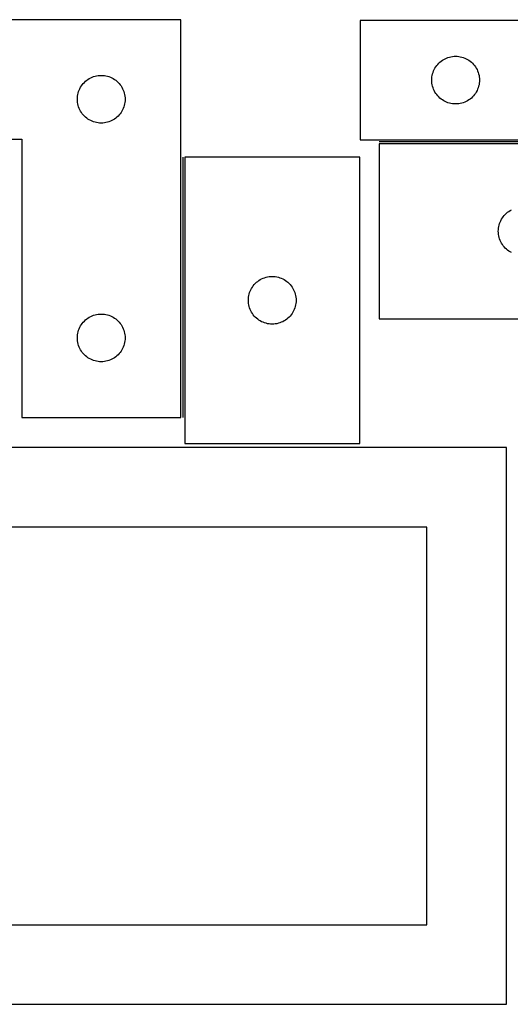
# Model space of a CAD drawing. Header units: millimetres. Extents: x 7 to 1243, y 7 to 2493.
# Tile 10 of 18: x 364 to 550, y 2122 to 2493. Entities that reach past the tile are written whole.
import ezdxf

# ---------------------------------------------------------------- set-up
doc = ezdxf.new("R2010")
doc.units = ezdxf.units.MM
doc.layers.add('COMMON', color=5, linetype='CONTINUOUS', true_color=0x0000ff)
doc.layers.add('CUT', color=7, linetype='CONTINUOUS', true_color=0x000000)

msp = doc.modelspace()

# ---------------------------------------------------------------- linework, layer by layer
at = {"layer": 'COMMON'}
for p, q in [((608.019438, 2447.0369), (500.019438, 2447.0369)), ((425.966823, 2441.251982), (425.966823, 2343.068883))]:
    msp.add_line(p, q, dxfattribs=at)
at = {"layer": 'CUT'}
for p, q in [((425.216823, 2493.068883), (245.216823, 2493.068883)), ((425.216823, 2343.068883), (425.216823, 2493.068883)), ((672.904356, 2492.7869), (492.904356, 2492.7869)), ((492.904356, 2492.7869), (492.904356, 2447.7869)), ((522.540395, 2476.650861), (522.970244, 2477.053458)), ((522.970244, 2477.053458), (523.425503, 2477.42708)), ((523.425503, 2477.42708), (523.904224, 2477.770127)), ((523.904224, 2477.770127), (524.404356, 2478.081129)), ((524.404356, 2478.081129), (524.923758, 2478.358755)), ((524.923758, 2478.358755), (525.460205, 2478.601816)), ((525.460205, 2478.601816), (526.011401, 2478.809271)), ((526.011401, 2478.809271), (526.574985, 2478.980233)), ((526.574985, 2478.980233), (527.148543, 2479.113968)), ((527.148543, 2479.113968), (527.72962, 2479.209904)), ((527.72962, 2479.209904), (528.315728, 2479.26763)), ((528.315728, 2479.26763), (528.904356, 2479.2869)), ((528.904356, 2479.2869), (529.492984, 2479.26763)), ((529.492984, 2479.26763), (530.079092, 2479.209904)), ((530.079092, 2479.209904), (530.660169, 2479.113968)), ((530.660169, 2479.113968), (531.233727, 2478.980233)), ((531.233727, 2478.980233), (531.797311, 2478.809271)), ((531.797311, 2478.809271), (532.348507, 2478.601816)), ((532.348507, 2478.601816), (532.884954, 2478.358755)), ((532.884954, 2478.358755), (533.404356, 2478.081129)), ((533.404356, 2478.081129), (533.904488, 2477.770127)), ((533.904488, 2477.770127), (534.383209, 2477.42708)), ((534.383209, 2477.42708), (534.838468, 2477.053458)), ((534.838468, 2477.053458), (535.268317, 2476.650861)), ((520.211024, 2472.616272), (520.381985, 2473.179855)), ((520.381985, 2473.179855), (520.58944, 2473.731051)), ((520.58944, 2473.731051), (520.832501, 2474.267498)), ((520.832501, 2474.267498), (521.110127, 2474.7869)), ((521.110127, 2474.7869), (521.421129, 2475.287032)), ((521.421129, 2475.287032), (521.764176, 2475.765753)), ((521.764176, 2475.765753), (522.137798, 2476.221012)), ((522.137798, 2476.221012), (522.540395, 2476.650861)), ((535.268317, 2476.650861), (535.670914, 2476.221012)), ((535.670914, 2476.221012), (536.044536, 2475.765753)), ((536.044536, 2475.765753), (536.387582, 2475.287032)), ((536.387582, 2475.287032), (536.698585, 2474.7869)), ((536.698585, 2474.7869), (536.976211, 2474.267498)), ((536.976211, 2474.267498), (537.219272, 2473.731051)), ((537.219272, 2473.731051), (537.426727, 2473.179855)), ((537.426727, 2473.179855), (537.597688, 2472.616272)), ((388.450265, 2469.002995), (388.852862, 2469.432844)), ((388.852862, 2469.432844), (389.282711, 2469.835441)), ((389.282711, 2469.835441), (389.737971, 2470.209063)), ((389.737971, 2470.209063), (390.216691, 2470.552109)), ((390.216691, 2470.552109), (390.716823, 2470.863111)), ((390.716823, 2470.863111), (391.236225, 2471.140737)), ((391.236225, 2471.140737), (391.772672, 2471.383798)), ((391.772672, 2471.383798), (392.323868, 2471.591254)), ((392.323868, 2471.591254), (392.887452, 2471.762215)), ((392.887452, 2471.762215), (393.46101, 2471.89595)), ((393.46101, 2471.89595), (394.042088, 2471.991886)), ((394.042088, 2471.991886), (394.628195, 2472.049613)), ((394.628195, 2472.049613), (395.216823, 2472.068883)), ((395.216823, 2472.068883), (395.805452, 2472.049613)), ((395.805452, 2472.049613), (396.391559, 2471.991886)), ((396.391559, 2471.991886), (396.972636, 2471.89595)), ((396.972636, 2471.89595), (397.546195, 2471.762215)), ((397.546195, 2471.762215), (398.109779, 2471.591254)), ((398.109779, 2471.591254), (398.660974, 2471.383798)), ((398.660974, 2471.383798), (399.197422, 2471.140737)), ((399.197422, 2471.140737), (399.716823, 2470.863111)), ((399.716823, 2470.863111), (400.216955, 2470.552109)), ((400.216955, 2470.552109), (400.695676, 2470.209063)), ((400.695676, 2470.209063), (401.150936, 2469.835441)), ((401.150936, 2469.835441), (401.580784, 2469.432844)), ((401.580784, 2469.432844), (401.983382, 2469.002995)), ((519.904356, 2470.2869), (519.923626, 2470.875528)), ((519.923626, 2469.698272), (519.904356, 2470.2869)), ((519.923626, 2470.875528), (519.981352, 2471.461636)), ((519.981352, 2469.112164), (519.923626, 2469.698272)), ((519.981352, 2471.461636), (520.077288, 2472.042713)), ((520.077288, 2472.042713), (520.211024, 2472.616272)), ((537.597688, 2472.616272), (537.731423, 2472.042713)), ((537.731423, 2472.042713), (537.82736, 2471.461636)), ((537.82736, 2471.461636), (537.885086, 2470.875528)), ((537.885086, 2469.698272), (537.82736, 2469.112164)), ((537.885086, 2470.875528), (537.904356, 2470.2869)), ((537.904356, 2470.2869), (537.885086, 2469.698272)), ((386.523491, 2465.398254), (386.694452, 2465.961838)), ((386.694452, 2465.961838), (386.901908, 2466.513033)), ((386.901908, 2466.513033), (387.144969, 2467.049481)), ((387.144969, 2467.049481), (387.422595, 2467.568883)), ((387.422595, 2467.568883), (387.733597, 2468.069015)), ((387.733597, 2468.069015), (388.076643, 2468.547735)), ((388.076643, 2468.547735), (388.450265, 2469.002995)), ((401.983382, 2469.002995), (402.357003, 2468.547735)), ((402.357003, 2468.547735), (402.70005, 2468.069015)), ((402.70005, 2468.069015), (403.011052, 2467.568883)), ((403.011052, 2467.568883), (403.288678, 2467.049481)), ((403.288678, 2467.049481), (403.531739, 2466.513033)), ((403.531739, 2466.513033), (403.739195, 2465.961838)), ((403.739195, 2465.961838), (403.910156, 2465.398254)), ((520.077288, 2468.531087), (519.981352, 2469.112164)), ((520.211024, 2467.957529), (520.077288, 2468.531087)), ((520.381985, 2467.393945), (520.211024, 2467.957529)), ((520.58944, 2466.842749), (520.381985, 2467.393945)), ((520.832501, 2466.306302), (520.58944, 2466.842749)), ((521.110127, 2465.7869), (520.832501, 2466.306302)), ((521.421129, 2465.286768), (521.110127, 2465.7869)), ((536.698585, 2465.7869), (536.387582, 2465.286768)), ((536.976211, 2466.306302), (536.698585, 2465.7869)), ((537.219272, 2466.842749), (536.976211, 2466.306302)), ((537.426727, 2467.393945), (537.219272, 2466.842749)), ((537.597688, 2467.957529), (537.426727, 2467.393945)), ((537.731423, 2468.531087), (537.597688, 2467.957529)), ((537.82736, 2469.112164), (537.731423, 2468.531087)), ((386.216823, 2463.068883), (386.236093, 2463.657511)), ((386.236093, 2462.480254), (386.216823, 2463.068883)), ((386.236093, 2463.657511), (386.29382, 2464.243618)), ((386.29382, 2461.894147), (386.236093, 2462.480254)), ((386.29382, 2464.243618), (386.389756, 2464.824695)), ((386.389756, 2464.824695), (386.523491, 2465.398254)), ((403.910156, 2465.398254), (404.043891, 2464.824695)), ((404.043891, 2464.824695), (404.139827, 2464.243618)), ((404.139827, 2464.243618), (404.197554, 2463.657511)), ((404.197554, 2462.480254), (404.139827, 2461.894147)), ((404.197554, 2463.657511), (404.216823, 2463.068883)), ((404.216823, 2463.068883), (404.197554, 2462.480254)), ((521.764176, 2464.808047), (521.421129, 2465.286768)), ((522.137798, 2464.352788), (521.764176, 2464.808047)), ((522.540395, 2463.922939), (522.137798, 2464.352788)), ((522.970244, 2463.520342), (522.540395, 2463.922939)), ((523.425503, 2463.14672), (522.970244, 2463.520342)), ((523.904224, 2462.803674), (523.425503, 2463.14672)), ((524.404356, 2462.492672), (523.904224, 2462.803674)), ((524.923758, 2462.215045), (524.404356, 2462.492672)), ((525.460205, 2461.971984), (524.923758, 2462.215045)), ((532.884954, 2462.215045), (532.348507, 2461.971984)), ((533.404356, 2462.492672), (532.884954, 2462.215045)), ((533.904488, 2462.803674), (533.404356, 2462.492672)), ((534.383209, 2463.14672), (533.904488, 2462.803674)), ((534.838468, 2463.520342), (534.383209, 2463.14672)), ((535.268317, 2463.922939), (534.838468, 2463.520342)), ((535.670914, 2464.352788), (535.268317, 2463.922939)), ((536.044536, 2464.808047), (535.670914, 2464.352788)), ((536.387582, 2465.286768), (536.044536, 2464.808047)), ((386.389756, 2461.31307), (386.29382, 2461.894147)), ((386.523491, 2460.739511), (386.389756, 2461.31307)), ((386.694452, 2460.175927), (386.523491, 2460.739511)), ((386.901908, 2459.624732), (386.694452, 2460.175927)), ((387.144969, 2459.088284), (386.901908, 2459.624732)), ((387.422595, 2458.568883), (387.144969, 2459.088284)), ((387.733597, 2458.06875), (387.422595, 2458.568883)), ((403.011052, 2458.568883), (402.70005, 2458.06875)), ((403.288678, 2459.088284), (403.011052, 2458.568883)), ((403.531739, 2459.624732), (403.288678, 2459.088284)), ((403.739195, 2460.175927), (403.531739, 2459.624732)), ((403.910156, 2460.739511), (403.739195, 2460.175927)), ((404.043891, 2461.31307), (403.910156, 2460.739511)), ((404.139827, 2461.894147), (404.043891, 2461.31307)), ((526.011401, 2461.764529), (525.460205, 2461.971984)), ((526.574985, 2461.593568), (526.011401, 2461.764529)), ((527.148543, 2461.459833), (526.574985, 2461.593568)), ((527.72962, 2461.363896), (527.148543, 2461.459833)), ((528.315728, 2461.30617), (527.72962, 2461.363896)), ((528.904356, 2461.2869), (528.315728, 2461.30617)), ((529.492984, 2461.30617), (528.904356, 2461.2869)), ((530.079092, 2461.363896), (529.492984, 2461.30617)), ((530.660169, 2461.459833), (530.079092, 2461.363896)), ((531.233727, 2461.593568), (530.660169, 2461.459833)), ((531.797311, 2461.764529), (531.233727, 2461.593568)), ((532.348507, 2461.971984), (531.797311, 2461.764529)), ((388.076643, 2457.59003), (387.733597, 2458.06875)), ((388.450265, 2457.13477), (388.076643, 2457.59003)), ((388.852862, 2456.704922), (388.450265, 2457.13477)), ((389.282711, 2456.302324), (388.852862, 2456.704922)), ((389.737971, 2455.928702), (389.282711, 2456.302324)), ((390.216691, 2455.585656), (389.737971, 2455.928702)), ((390.716823, 2455.274654), (390.216691, 2455.585656)), ((391.236225, 2454.997028), (390.716823, 2455.274654)), ((391.772672, 2454.753967), (391.236225, 2454.997028)), ((392.323868, 2454.546511), (391.772672, 2454.753967)), ((398.660974, 2454.753967), (398.109779, 2454.546511)), ((399.197422, 2454.997028), (398.660974, 2454.753967)), ((399.716823, 2455.274654), (399.197422, 2454.997028)), ((400.216955, 2455.585656), (399.716823, 2455.274654)), ((400.695676, 2455.928702), (400.216955, 2455.585656)), ((401.150936, 2456.302324), (400.695676, 2455.928702)), ((401.580784, 2456.704922), (401.150936, 2456.302324)), ((401.983382, 2457.13477), (401.580784, 2456.704922)), ((402.357003, 2457.59003), (401.983382, 2457.13477)), ((402.70005, 2458.06875), (402.357003, 2457.59003)), ((392.887452, 2454.37555), (392.323868, 2454.546511)), ((393.46101, 2454.241815), (392.887452, 2454.37555)), ((394.042088, 2454.145879), (393.46101, 2454.241815)), ((394.628195, 2454.088152), (394.042088, 2454.145879)), ((395.216823, 2454.068883), (394.628195, 2454.088152)), ((395.805452, 2454.088152), (395.216823, 2454.068883)), ((396.391559, 2454.145879), (395.805452, 2454.088152)), ((396.972636, 2454.241815), (396.391559, 2454.145879)), ((397.546195, 2454.37555), (396.972636, 2454.241815)), ((398.109779, 2454.546511), (397.546195, 2454.37555)), ((245.216823, 2448.068883), (365.216823, 2448.068883)), ((365.216823, 2448.068883), (365.216823, 2343.068883)), ((492.904356, 2447.7869), (612.904356, 2447.7869)), ((608.019438, 2446.286899), (500.019438, 2446.286899)), ((500.019438, 2446.286899), (500.019438, 2380.286899)), ((426.716824, 2441.251982), (426.716824, 2333.251982)), ((492.716824, 2441.251982), (426.716824, 2441.251982)), ((492.716824, 2333.251982), (492.716824, 2441.251982)), ((549.519438, 2421.081128), (550.03884, 2421.358754)), ((545.947584, 2417.267497), (546.22521, 2417.786899)), ((546.22521, 2417.786899), (546.536212, 2418.287031)), ((546.536212, 2418.287031), (546.879258, 2418.765752)), ((546.879258, 2418.765752), (547.25288, 2419.221011)), ((547.25288, 2419.221011), (547.655477, 2419.65086)), ((547.655477, 2419.65086), (548.085326, 2420.053457)), ((548.085326, 2420.053457), (548.540586, 2420.427079)), ((548.540586, 2420.427079), (549.019306, 2420.770126)), ((549.019306, 2420.770126), (549.519438, 2421.081128)), ((545.019438, 2413.286899), (545.038708, 2413.875527)), ((545.038708, 2413.875527), (545.096435, 2414.461635)), ((545.096435, 2414.461635), (545.192371, 2415.042712)), ((545.192371, 2415.042712), (545.326106, 2415.616271)), ((545.326106, 2415.616271), (545.497067, 2416.179854)), ((545.497067, 2416.179854), (545.704523, 2416.73105)), ((545.704523, 2416.73105), (545.947584, 2417.267497)), ((545.038708, 2412.698271), (545.019438, 2413.286899)), ((545.096435, 2412.112163), (545.038708, 2412.698271)), ((545.192371, 2411.531086), (545.096435, 2412.112163)), ((545.326106, 2410.957528), (545.192371, 2411.531086)), ((545.497067, 2410.393944), (545.326106, 2410.957528)), ((545.704523, 2409.842748), (545.497067, 2410.393944)), ((545.947584, 2409.306301), (545.704523, 2409.842748)), ((546.22521, 2408.786899), (545.947584, 2409.306301)), ((546.536212, 2408.286767), (546.22521, 2408.786899)), ((546.879258, 2407.808046), (546.536212, 2408.286767)), ((547.25288, 2407.352787), (546.879258, 2407.808046)), ((547.655477, 2406.922938), (547.25288, 2407.352787)), ((548.085326, 2406.520341), (547.655477, 2406.922938)), ((548.540586, 2406.146719), (548.085326, 2406.520341)), ((549.019306, 2405.803673), (548.540586, 2406.146719)), ((549.519438, 2405.492671), (549.019306, 2405.803673)), ((550.03884, 2405.215044), (549.519438, 2405.492671)), ((455.216824, 2395.046211), (455.736226, 2395.323837)), ((455.736226, 2395.323837), (456.272673, 2395.566898)), ((456.272673, 2395.566898), (456.823869, 2395.774354)), ((456.823869, 2395.774354), (457.387453, 2395.945315)), ((457.387453, 2395.945315), (457.961011, 2396.07905)), ((457.961011, 2396.07905), (458.542089, 2396.174986)), ((458.542089, 2396.174986), (459.128196, 2396.232713)), ((459.128196, 2396.232713), (459.716824, 2396.251982)), ((459.716824, 2396.251982), (460.305453, 2396.232713)), ((460.305453, 2396.232713), (460.89156, 2396.174986)), ((460.89156, 2396.174986), (461.472637, 2396.07905)), ((461.472637, 2396.07905), (462.046196, 2395.945315)), ((462.046196, 2395.945315), (462.60978, 2395.774354)), ((462.60978, 2395.774354), (463.160975, 2395.566898)), ((463.160975, 2395.566898), (463.697423, 2395.323837)), ((463.697423, 2395.323837), (464.216824, 2395.046211)), ((451.64497, 2391.232581), (451.922596, 2391.751982)), ((451.922596, 2391.751982), (452.233598, 2392.252114)), ((452.233598, 2392.252114), (452.576644, 2392.730835)), ((452.576644, 2392.730835), (452.950266, 2393.186095)), ((452.950266, 2393.186095), (453.352863, 2393.615943)), ((453.352863, 2393.615943), (453.782712, 2394.018541)), ((453.782712, 2394.018541), (454.237972, 2394.392162)), ((454.237972, 2394.392162), (454.716692, 2394.735209)), ((454.716692, 2394.735209), (455.216824, 2395.046211)), ((464.216824, 2395.046211), (464.716956, 2394.735209)), ((464.716956, 2394.735209), (465.195677, 2394.392162)), ((465.195677, 2394.392162), (465.650937, 2394.018541)), ((465.650937, 2394.018541), (466.080785, 2393.615943)), ((466.080785, 2393.615943), (466.483383, 2393.186095)), ((466.483383, 2393.186095), (466.857004, 2392.730835)), ((466.857004, 2392.730835), (467.200051, 2392.252114)), ((467.200051, 2392.252114), (467.511053, 2391.751982)), ((467.511053, 2391.751982), (467.788679, 2391.232581)), ((450.716824, 2387.251982), (450.736094, 2387.840611)), ((450.736094, 2387.840611), (450.793821, 2388.426718)), ((450.793821, 2388.426718), (450.889757, 2389.007795)), ((450.889757, 2389.007795), (451.023492, 2389.581354)), ((451.023492, 2389.581354), (451.194453, 2390.144938)), ((451.194453, 2390.144938), (451.401909, 2390.696133)), ((451.401909, 2390.696133), (451.64497, 2391.232581)), ((467.788679, 2391.232581), (468.03174, 2390.696133)), ((468.03174, 2390.696133), (468.239196, 2390.144938)), ((468.239196, 2390.144938), (468.410157, 2389.581354)), ((468.410157, 2389.581354), (468.543892, 2389.007795)), ((468.543892, 2389.007795), (468.639828, 2388.426718)), ((468.639828, 2388.426718), (468.697555, 2387.840611)), ((468.697555, 2387.840611), (468.716824, 2387.251982)), ((450.736094, 2386.663354), (450.716824, 2387.251982)), ((450.793821, 2386.077247), (450.736094, 2386.663354)), ((450.889757, 2385.496169), (450.793821, 2386.077247)), ((451.023492, 2384.922611), (450.889757, 2385.496169)), ((451.194453, 2384.359027), (451.023492, 2384.922611)), ((451.401909, 2383.807831), (451.194453, 2384.359027)), ((468.239196, 2384.359027), (468.03174, 2383.807831)), ((468.410157, 2384.922611), (468.239196, 2384.359027)), ((468.543892, 2385.496169), (468.410157, 2384.922611)), ((468.639828, 2386.077247), (468.543892, 2385.496169)), ((468.697555, 2386.663354), (468.639828, 2386.077247)), ((468.716824, 2387.251982), (468.697555, 2386.663354)), ((389.737971, 2380.209063), (390.216691, 2380.552109)), ((390.216691, 2380.552109), (390.716823, 2380.863111)), ((390.716823, 2380.863111), (391.236225, 2381.140737)), ((391.236225, 2381.140737), (391.772672, 2381.383798)), ((391.772672, 2381.383798), (392.323868, 2381.591254)), ((392.323868, 2381.591254), (392.887452, 2381.762215)), ((392.887452, 2381.762215), (393.46101, 2381.89595)), ((393.46101, 2381.89595), (394.042088, 2381.991886)), ((394.042088, 2381.991886), (394.628195, 2382.049613)), ((394.628195, 2382.049613), (395.216823, 2382.068883)), ((395.216823, 2382.068883), (395.805452, 2382.049613)), ((395.805452, 2382.049613), (396.391559, 2381.991886)), ((396.391559, 2381.991886), (396.972636, 2381.89595)), ((396.972636, 2381.89595), (397.546195, 2381.762215)), ((397.546195, 2381.762215), (398.109779, 2381.591254)), ((398.109779, 2381.591254), (398.660974, 2381.383798)), ((398.660974, 2381.383798), (399.197422, 2381.140737)), ((399.197422, 2381.140737), (399.716823, 2380.863111)), ((399.716823, 2380.863111), (400.216955, 2380.552109)), ((400.216955, 2380.552109), (400.695676, 2380.209063)), ((451.64497, 2383.271384), (451.401909, 2383.807831)), ((451.922596, 2382.751982), (451.64497, 2383.271384)), ((452.233598, 2382.25185), (451.922596, 2382.751982)), ((452.576644, 2381.773129), (452.233598, 2382.25185)), ((452.950266, 2381.31787), (452.576644, 2381.773129)), ((453.352863, 2380.888021), (452.950266, 2381.31787)), ((453.782712, 2380.485424), (453.352863, 2380.888021)), ((454.237972, 2380.111802), (453.782712, 2380.485424)), ((465.650937, 2380.485424), (465.195677, 2380.111802)), ((466.080785, 2380.888021), (465.650937, 2380.485424)), ((466.483383, 2381.31787), (466.080785, 2380.888021)), ((466.857004, 2381.773129), (466.483383, 2381.31787)), ((467.200051, 2382.25185), (466.857004, 2381.773129)), ((467.511053, 2382.751982), (467.200051, 2382.25185)), ((467.788679, 2383.271384), (467.511053, 2382.751982)), ((468.03174, 2383.807831), (467.788679, 2383.271384)), ((500.019438, 2380.286899), (608.019438, 2380.286899)), ((386.901908, 2376.513033), (387.144969, 2377.049481)), ((387.144969, 2377.049481), (387.422595, 2377.568883)), ((387.422595, 2377.568883), (387.733597, 2378.069015)), ((387.733597, 2378.069015), (388.076643, 2378.547735)), ((388.076643, 2378.547735), (388.450265, 2379.002995)), ((388.450265, 2379.002995), (388.852862, 2379.432844)), ((388.852862, 2379.432844), (389.282711, 2379.835441)), ((389.282711, 2379.835441), (389.737971, 2380.209063)), ((400.695676, 2380.209063), (401.150936, 2379.835441)), ((401.150936, 2379.835441), (401.580784, 2379.432844)), ((401.580784, 2379.432844), (401.983382, 2379.002995)), ((401.983382, 2379.002995), (402.357003, 2378.547735)), ((402.357003, 2378.547735), (402.70005, 2378.069015)), ((402.70005, 2378.069015), (403.011052, 2377.568883)), ((403.011052, 2377.568883), (403.288678, 2377.049481)), ((403.288678, 2377.049481), (403.531739, 2376.513033)), ((454.716692, 2379.768756), (454.237972, 2380.111802)), ((455.216824, 2379.457754), (454.716692, 2379.768756)), ((455.736226, 2379.180128), (455.216824, 2379.457754)), ((456.272673, 2378.937067), (455.736226, 2379.180128)), ((456.823869, 2378.729611), (456.272673, 2378.937067)), ((457.387453, 2378.55865), (456.823869, 2378.729611)), ((457.961011, 2378.424915), (457.387453, 2378.55865)), ((458.542089, 2378.328979), (457.961011, 2378.424915)), ((459.128196, 2378.271252), (458.542089, 2378.328979)), ((459.716824, 2378.251982), (459.128196, 2378.271252)), ((460.305453, 2378.271252), (459.716824, 2378.251982)), ((460.89156, 2378.328979), (460.305453, 2378.271252)), ((461.472637, 2378.424915), (460.89156, 2378.328979)), ((462.046196, 2378.55865), (461.472637, 2378.424915)), ((462.60978, 2378.729611), (462.046196, 2378.55865)), ((463.160975, 2378.937067), (462.60978, 2378.729611)), ((463.697423, 2379.180128), (463.160975, 2378.937067)), ((464.216824, 2379.457754), (463.697423, 2379.180128)), ((464.716956, 2379.768756), (464.216824, 2379.457754)), ((465.195677, 2380.111802), (464.716956, 2379.768756)), ((386.216823, 2373.068883), (386.236093, 2373.657511)), ((386.236093, 2372.480254), (386.216823, 2373.068883)), ((386.236093, 2373.657511), (386.29382, 2374.243618)), ((386.29382, 2374.243618), (386.389756, 2374.824695)), ((386.389756, 2374.824695), (386.523491, 2375.398254)), ((386.523491, 2375.398254), (386.694452, 2375.961838)), ((386.694452, 2375.961838), (386.901908, 2376.513033)), ((403.531739, 2376.513033), (403.739195, 2375.961838)), ((403.739195, 2375.961838), (403.910156, 2375.398254)), ((403.910156, 2375.398254), (404.043891, 2374.824695)), ((404.043891, 2374.824695), (404.139827, 2374.243618)), ((404.139827, 2374.243618), (404.197554, 2373.657511)), ((404.197554, 2373.657511), (404.216823, 2373.068883)), ((404.216823, 2373.068883), (404.197554, 2372.480254)), ((386.29382, 2371.894147), (386.236093, 2372.480254)), ((386.389756, 2371.31307), (386.29382, 2371.894147)), ((386.523491, 2370.739511), (386.389756, 2371.31307)), ((386.694452, 2370.175927), (386.523491, 2370.739511)), ((386.901908, 2369.624732), (386.694452, 2370.175927)), ((387.144969, 2369.088284), (386.901908, 2369.624732)), ((403.531739, 2369.624732), (403.288678, 2369.088284)), ((403.739195, 2370.175927), (403.531739, 2369.624732)), ((403.910156, 2370.739511), (403.739195, 2370.175927)), ((404.043891, 2371.31307), (403.910156, 2370.739511)), ((404.139827, 2371.894147), (404.043891, 2371.31307)), ((404.197554, 2372.480254), (404.139827, 2371.894147)), ((387.422595, 2368.568883), (387.144969, 2369.088284)), ((387.733597, 2368.06875), (387.422595, 2368.568883)), ((388.076643, 2367.59003), (387.733597, 2368.06875)), ((388.450265, 2367.13477), (388.076643, 2367.59003)), ((388.852862, 2366.704922), (388.450265, 2367.13477)), ((389.282711, 2366.302324), (388.852862, 2366.704922)), ((389.737971, 2365.928702), (389.282711, 2366.302324)), ((390.216691, 2365.585656), (389.737971, 2365.928702)), ((390.716823, 2365.274654), (390.216691, 2365.585656)), ((400.216955, 2365.585656), (399.716823, 2365.274654)), ((400.695676, 2365.928702), (400.216955, 2365.585656)), ((401.150936, 2366.302324), (400.695676, 2365.928702)), ((401.580784, 2366.704922), (401.150936, 2366.302324)), ((401.983382, 2367.13477), (401.580784, 2366.704922)), ((402.357003, 2367.59003), (401.983382, 2367.13477)), ((402.70005, 2368.06875), (402.357003, 2367.59003)), ((403.011052, 2368.568883), (402.70005, 2368.06875)), ((403.288678, 2369.088284), (403.011052, 2368.568883)), ((391.236225, 2364.997028), (390.716823, 2365.274654)), ((391.772672, 2364.753967), (391.236225, 2364.997028)), ((392.323868, 2364.546511), (391.772672, 2364.753967)), ((392.887452, 2364.37555), (392.323868, 2364.546511)), ((393.46101, 2364.241815), (392.887452, 2364.37555)), ((394.042088, 2364.145879), (393.46101, 2364.241815)), ((394.628195, 2364.088152), (394.042088, 2364.145879)), ((395.216823, 2364.068883), (394.628195, 2364.088152)), ((395.805452, 2364.088152), (395.216823, 2364.068883)), ((396.391559, 2364.145879), (395.805452, 2364.088152)), ((396.972636, 2364.241815), (396.391559, 2364.145879)), ((397.546195, 2364.37555), (396.972636, 2364.241815)), ((398.109779, 2364.546511), (397.546195, 2364.37555)), ((398.660974, 2364.753967), (398.109779, 2364.546511)), ((399.197422, 2364.997028), (398.660974, 2364.753967)), ((399.716823, 2365.274654), (399.197422, 2364.997028)), ((365.216823, 2343.068883), (425.216823, 2343.068883)), ((426.716824, 2333.251982), (492.716824, 2333.251982)), ((548.0419, 2331.730499), (278.0419, 2331.730499)), ((548.0419, 2121.730499), (548.0419, 2331.730499)), ((518.0419, 2301.730499), (308.0419, 2301.730499)), ((518.0419, 2151.730499), (518.0419, 2301.730499)), ((308.0419, 2151.730499), (518.0419, 2151.730499)), ((278.0419, 2121.730499), (548.0419, 2121.730499))]:
    msp.add_line(p, q, dxfattribs=at)

doc.saveas('drawing.dxf')
